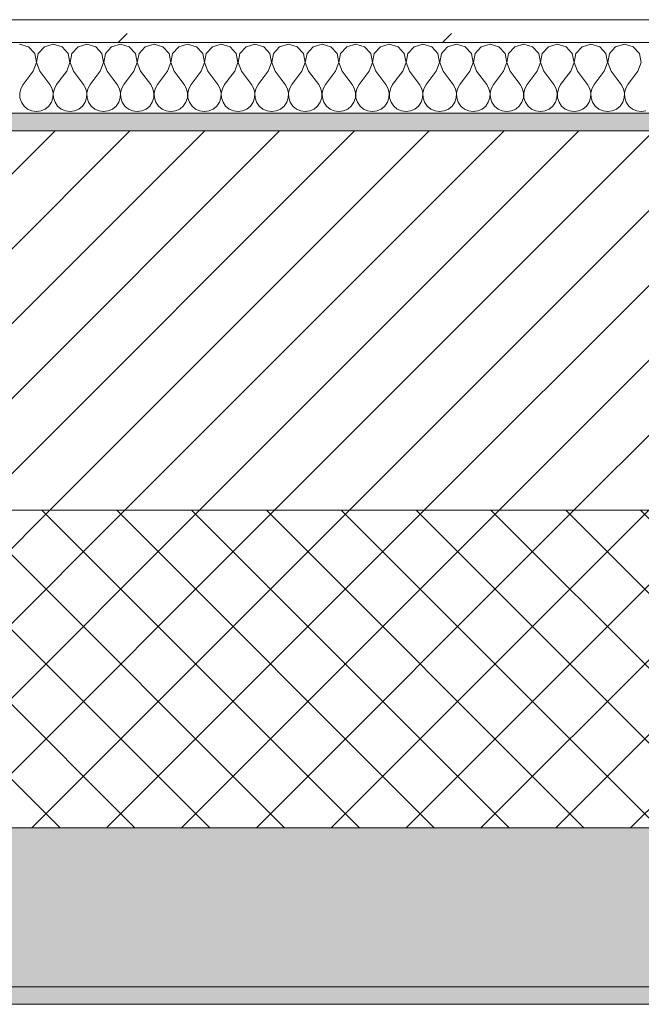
# Model space of a CAD drawing. Header units: millimetres. Extents: x -30280 to 19093, y -19284 to 4746.
# Tile 46 of 132: x -22352 to -22000, y -1699 to -1141. Entities that reach past the tile are written whole.
import ezdxf

# ---------------------------------------------------------------- set-up
doc = ezdxf.new("R2010")
doc.units = ezdxf.units.MM
doc.header["$MEASUREMENT"] = 0
doc.linetypes.add('Wipeout_Contour', pattern=[1000, 0, -1000])
doc.layers.add('12_FAÇ_Façana', color=7, linetype='Continuous')
doc.layers.add('Nuevo_08_E_Envans secs', color=7, linetype='Continuous')
for name, color, linetype, lineweight, true_color in [('12_FAÇ_Façana_Pluma_Nº__102', 7, 'Continuous', 5, 0xcccccc), ('12_FAÇ_Façana_Pluma_Nº__174', 7, 'Continuous', 13, 0xe4ad2c), ('12_FAÇ_Façana_Pluma_Nº__176', 7, 'Continuous', 15, 0x93a0c6), ('Nuevo_08_E_Envans secs_Pluma_Nº__102', 7, 'Continuous', 5, 0xcccccc), ('Nuevo_08_E_Envans secs_Pluma_Nº__177', 7, 'Continuous', 15, 0xf7e046)]:
    doc.layers.add(name, color=color, linetype=linetype, lineweight=lineweight, true_color=true_color)
for name, color, linetype, lineweight in [('12_FAÇ_Façana_Pluma_Nº__2', 8, 'Continuous', 5), ('12_FAÇ_Façana_Pluma_Nº__7', 7, 'Continuous', 5), ('Nuevo_08_E_Envans secs_Pluma_Nº__1', 7, 'Continuous', 5)]:
    doc.layers.add(name, color=color, linetype=linetype, lineweight=lineweight)

# ---------------------------------------------------------------- blocks, each defined once
blk = doc.blocks.new('Muro_14_1', base_point=(-24166.43, -1193.98))
at = {"layer": '12_FAÇ_Façana_Pluma_Nº__102', "linetype": 'Continuous', "lineweight": 0, "true_color": 0xe5e5e5}
for points in [[(-21871.11, -1598.98), (-24166.43, -1598.98), (-24166.43, -1688.98), (-20233.93, -1688.98), (-20233.93, -1598.98), (-21518.13, -1598.98), (-21518.13, -1638.98), (-21871.11, -1638.98)], [(-24166.43, -1698.98), (-20233.93, -1698.98), (-20233.93, -1688.98), (-24166.43, -1688.98)]]:
    blk.add_hatch(color=254, dxfattribs=at).paths.add_polyline_path(points)
at = {"layer": '12_FAÇ_Façana_Pluma_Nº__174', "linetype": 'Continuous', "lineweight": 13, "true_color": 0xe4ad2c}
h = blk.add_hatch(dxfattribs=at)
h.set_pattern_fill('SATE_Aislamiento_0001', color=42, style=0, pattern_type=2)
h.set_pattern_definition([(45, (0, 0), (-21.213203, 21.213203), []), (135, (0, 0), (21.213203, 21.213203), [])])
h.paths.add_polyline_path([(-24166.43, -1598.98), (-21871.11, -1598.98), (-21871.11, -1418.98), (-24166.43, -1418.98)])
at = {"layer": '12_FAÇ_Façana_Pluma_Nº__176', "linetype": 'Continuous', "lineweight": 0, "true_color": 0x495063}
blk.add_hatch(color=251, dxfattribs=at).paths.add_polyline_path([(-24166.43, -1193.98), (-24166.43, -1203.98), (-21871.11, -1203.98), (-21871.11, -1193.97)])
at = {"layer": '12_FAÇ_Façana_Pluma_Nº__2', "linetype": 'Continuous', "lineweight": 5}
h = blk.add_hatch(dxfattribs=at)
h.set_pattern_fill('Ceramic_0001', color=8, style=0, pattern_type=2)
h.set_pattern_definition([(45, (0, 0), (-21.213203, 21.213203), [])])
h.paths.add_polyline_path([(-24166.43, -1418.98), (-21871.11, -1418.98), (-21871.11, -1203.98), (-24166.43, -1203.98)])
at = {"layer": '12_FAÇ_Façana_Pluma_Nº__7', "color": 7, "linetype": 'Continuous', "lineweight": 5}
for p, q in [((-21871.11, -1203.98), (-24166.43, -1203.98)), ((-24166.43, -1418.98), (-21871.11, -1418.98)), ((-24166.43, -1598.98), (-21871.11, -1598.98)), ((-24166.43, -1688.98), (-20233.93, -1688.98))]:
    blk.add_line(p, q, dxfattribs=at)
at = {"layer": '12_FAÇ_Façana_Pluma_Nº__7', "color": 7, "linetype": 'Continuous', "lineweight": 5, "flags": 128}
for points in [[(-21871.11, -1193.98), (-24166.43, -1193.98)], [(-24166.43, -1698.98), (-20233.93, -1698.98)]]:
    blk.add_lwpolyline(points, dxfattribs=at)
blk = doc.blocks.new('*X737')
at = {"layer": 'Nuevo_08_E_Envans secs_Pluma_Nº__102', "color": 254, "linetype": 'Continuous', "lineweight": 5, "true_color": 0xcccccc}
for p, q in [((-22347.37, -1156.35), (-22352.38, -1154.93)), ((-22333.33, -1154.93), (-22338.34, -1156.35)), ((-22328.33, -1156.35), (-22333.33, -1154.93)), ((-22314.29, -1154.93), (-22319.29, -1156.35)), ((-22309.28, -1156.35), (-22314.29, -1154.93)), ((-22295.24, -1154.93), (-22300.25, -1156.35)), ((-22290.23, -1156.35), (-22295.24, -1154.93)), ((-22276.19, -1154.93), (-22281.2, -1156.35)), ((-22271.18, -1156.35), (-22276.19, -1154.93)), ((-22257.14, -1154.93), (-22262.15, -1156.35)), ((-22252.14, -1156.35), (-22257.14, -1154.93)), ((-22238.1, -1154.93), (-22243.1, -1156.35)), ((-22233.09, -1156.35), (-22238.1, -1154.93)), ((-22219.05, -1154.93), (-22224.05, -1156.35)), ((-22214.04, -1156.35), (-22219.05, -1154.93)), ((-22200, -1154.93), (-22205.01, -1156.35)), ((-22194.99, -1156.35), (-22200, -1154.93)), ((-22180.95, -1154.93), (-22185.96, -1156.35)), ((-22175.95, -1156.35), (-22180.95, -1154.93)), ((-22161.9, -1154.93), (-22166.91, -1156.35)), ((-22156.9, -1156.35), (-22161.9, -1154.93)), ((-22142.86, -1154.93), (-22147.86, -1156.35)), ((-22137.85, -1156.35), (-22142.86, -1154.93)), ((-22123.81, -1154.93), (-22128.82, -1156.35)), ((-22118.8, -1156.35), (-22123.81, -1154.93)), ((-22104.76, -1154.93), (-22109.77, -1156.35)), ((-22099.75, -1156.35), (-22104.76, -1154.93)), ((-22085.71, -1154.93), (-22090.72, -1156.35)), ((-22080.71, -1156.35), (-22085.71, -1154.93)), ((-22066.67, -1154.93), (-22071.67, -1156.35)), ((-22061.66, -1156.35), (-22066.67, -1154.93)), ((-22047.62, -1154.93), (-22052.63, -1156.35)), ((-22042.61, -1156.35), (-22047.62, -1154.93)), ((-22028.57, -1154.93), (-22033.58, -1156.35)), ((-22023.56, -1156.35), (-22028.57, -1154.93)), ((-22009.52, -1154.93), (-22014.53, -1156.35)), ((-22004.52, -1156.35), (-22009.52, -1154.93)), ((-22343.86, -1160.19), (-22347.37, -1156.35)), ((-22342.9, -1165.31), (-22343.86, -1160.19)), ((-22341.85, -1160.19), (-22342.82, -1165.31)), ((-22338.34, -1156.35), (-22341.85, -1160.19)), ((-22324.81, -1160.19), (-22328.33, -1156.35)), ((-22323.85, -1165.31), (-22324.81, -1160.19)), ((-22322.8, -1160.19), (-22323.77, -1165.31)), ((-22319.29, -1156.35), (-22322.8, -1160.19)), ((-22305.77, -1160.19), (-22309.28, -1156.35)), ((-22304.8, -1165.31), (-22305.77, -1160.19)), ((-22303.76, -1160.19), (-22304.72, -1165.31)), ((-22300.25, -1156.35), (-22303.76, -1160.19)), ((-22286.72, -1160.19), (-22290.23, -1156.35)), ((-22285.75, -1165.31), (-22286.72, -1160.19)), ((-22284.71, -1160.19), (-22285.68, -1165.31)), ((-22281.2, -1156.35), (-22284.71, -1160.19)), ((-22267.67, -1160.19), (-22271.18, -1156.35)), ((-22266.71, -1165.31), (-22267.67, -1160.19)), ((-22265.66, -1160.19), (-22266.63, -1165.31)), ((-22262.15, -1156.35), (-22265.66, -1160.19)), ((-22248.62, -1160.19), (-22252.14, -1156.35)), ((-22247.66, -1165.31), (-22248.62, -1160.19)), ((-22246.61, -1160.19), (-22247.58, -1165.31)), ((-22243.1, -1156.35), (-22246.61, -1160.19)), ((-22229.58, -1160.19), (-22233.09, -1156.35)), ((-22228.61, -1165.31), (-22229.58, -1160.19)), ((-22227.57, -1160.19), (-22228.53, -1165.31)), ((-22224.05, -1156.35), (-22227.57, -1160.19)), ((-22210.53, -1160.19), (-22214.04, -1156.35)), ((-22209.56, -1165.31), (-22210.53, -1160.19)), ((-22208.52, -1160.19), (-22209.49, -1165.31)), ((-22205.01, -1156.35), (-22208.52, -1160.19)), ((-22191.48, -1160.19), (-22194.99, -1156.35)), ((-22190.51, -1165.31), (-22191.48, -1160.19)), ((-22189.47, -1160.19), (-22190.44, -1165.31)), ((-22185.96, -1156.35), (-22189.47, -1160.19)), ((-22172.43, -1160.19), (-22175.95, -1156.35)), ((-22171.47, -1165.31), (-22172.43, -1160.19)), ((-22170.42, -1160.19), (-22171.39, -1165.31)), ((-22166.91, -1156.35), (-22170.42, -1160.19)), ((-22153.39, -1160.19), (-22156.9, -1156.35)), ((-22152.42, -1165.31), (-22153.39, -1160.19)), ((-22151.38, -1160.19), (-22152.34, -1165.31)), ((-22147.86, -1156.35), (-22151.38, -1160.19)), ((-22134.34, -1160.19), (-22137.85, -1156.35)), ((-22133.37, -1165.31), (-22134.34, -1160.19)), ((-22132.33, -1160.19), (-22133.29, -1165.31)), ((-22128.82, -1156.35), (-22132.33, -1160.19)), ((-22115.29, -1160.19), (-22118.8, -1156.35)), ((-22114.32, -1165.31), (-22115.29, -1160.19)), ((-22113.28, -1160.19), (-22114.25, -1165.31)), ((-22109.77, -1156.35), (-22113.28, -1160.19)), ((-22096.24, -1160.19), (-22099.75, -1156.35)), ((-22095.28, -1165.31), (-22096.24, -1160.19)), ((-22094.23, -1160.19), (-22095.2, -1165.31)), ((-22090.72, -1156.35), (-22094.23, -1160.19)), ((-22077.2, -1160.19), (-22080.71, -1156.35)), ((-22076.23, -1165.31), (-22077.2, -1160.19)), ((-22075.19, -1160.19), (-22076.15, -1165.31)), ((-22071.67, -1156.35), (-22075.19, -1160.19)), ((-22058.15, -1160.19), (-22061.66, -1156.35)), ((-22057.18, -1165.31), (-22058.15, -1160.19)), ((-22056.14, -1160.19), (-22057.1, -1165.31)), ((-22052.63, -1156.35), (-22056.14, -1160.19)), ((-22039.1, -1160.19), (-22042.61, -1156.35)), ((-22038.13, -1165.31), (-22039.1, -1160.19)), ((-22037.09, -1160.19), (-22038.06, -1165.31)), ((-22033.58, -1156.35), (-22037.09, -1160.19)), ((-22020.05, -1160.19), (-22023.56, -1156.35)), ((-22019.09, -1165.31), (-22020.05, -1160.19)), ((-22018.04, -1160.19), (-22019.01, -1165.31)), ((-22014.53, -1156.35), (-22018.04, -1160.19)), ((-22001.01, -1160.19), (-22004.52, -1156.35)), ((-22000.04, -1165.31), (-22001.01, -1160.19)), ((-22344.76, -1170.17), (-22342.9, -1165.31)), ((-22342.82, -1165.31), (-22340.95, -1170.17)), ((-22325.71, -1170.17), (-22323.85, -1165.31)), ((-22323.77, -1165.31), (-22321.9, -1170.17)), ((-22306.67, -1170.17), (-22304.8, -1165.31)), ((-22304.72, -1165.31), (-22302.86, -1170.17)), ((-22287.62, -1170.17), (-22285.75, -1165.31)), ((-22285.68, -1165.31), (-22283.81, -1170.17)), ((-22268.57, -1170.17), (-22266.71, -1165.31)), ((-22266.63, -1165.31), (-22264.76, -1170.17)), ((-22249.52, -1170.17), (-22247.66, -1165.31)), ((-22247.58, -1165.31), (-22245.71, -1170.17)), ((-22230.48, -1170.17), (-22228.61, -1165.31)), ((-22228.53, -1165.31), (-22226.67, -1170.17)), ((-22211.43, -1170.17), (-22209.56, -1165.31)), ((-22209.49, -1165.31), (-22207.62, -1170.17)), ((-22192.38, -1170.17), (-22190.51, -1165.31)), ((-22190.44, -1165.31), (-22188.57, -1170.17)), ((-22173.33, -1170.17), (-22171.47, -1165.31)), ((-22171.39, -1165.31), (-22169.52, -1170.17)), ((-22154.29, -1170.17), (-22152.42, -1165.31)), ((-22152.34, -1165.31), (-22150.48, -1170.17)), ((-22135.24, -1170.17), (-22133.37, -1165.31)), ((-22133.29, -1165.31), (-22131.43, -1170.17)), ((-22116.19, -1170.17), (-22114.32, -1165.31)), ((-22114.25, -1165.31), (-22112.38, -1170.17)), ((-22097.14, -1170.17), (-22095.28, -1165.31)), ((-22095.2, -1165.31), (-22093.33, -1170.17)), ((-22078.1, -1170.17), (-22076.23, -1165.31)), ((-22076.15, -1165.31), (-22074.29, -1170.17)), ((-22059.05, -1170.17), (-22057.18, -1165.31)), ((-22057.1, -1165.31), (-22055.24, -1170.17)), ((-22040, -1170.17), (-22038.13, -1165.31)), ((-22038.06, -1165.31), (-22036.19, -1170.17)), ((-22020.95, -1170.17), (-22019.09, -1165.31)), ((-22019.01, -1165.31), (-22017.14, -1170.17)), ((-22001.9, -1170.17), (-22000.04, -1165.31)), ((-22344.76, -1170.17), (-22350.48, -1177.79)), ((-22340.95, -1170.17), (-22335.24, -1177.79)), ((-22325.71, -1170.17), (-22331.43, -1177.79)), ((-22321.9, -1170.17), (-22316.19, -1177.79)), ((-22306.67, -1170.17), (-22312.38, -1177.79)), ((-22302.86, -1170.17), (-22297.14, -1177.79)), ((-22287.62, -1170.17), (-22293.33, -1177.79)), ((-22283.81, -1170.17), (-22278.1, -1177.79)), ((-22268.57, -1170.17), (-22274.29, -1177.79)), ((-22264.76, -1170.17), (-22259.05, -1177.79)), ((-22249.52, -1170.17), (-22255.24, -1177.79)), ((-22245.71, -1170.17), (-22240, -1177.79)), ((-22230.48, -1170.17), (-22236.19, -1177.79)), ((-22226.67, -1170.17), (-22220.95, -1177.79)), ((-22211.43, -1170.17), (-22217.14, -1177.79)), ((-22207.62, -1170.17), (-22201.9, -1177.79)), ((-22192.38, -1170.17), (-22198.1, -1177.79)), ((-22188.57, -1170.17), (-22182.86, -1177.79)), ((-22173.33, -1170.17), (-22179.05, -1177.79)), ((-22169.52, -1170.17), (-22163.81, -1177.79)), ((-22154.29, -1170.17), (-22160, -1177.79)), ((-22150.48, -1170.17), (-22144.76, -1177.79)), ((-22135.24, -1170.17), (-22140.95, -1177.79)), ((-22131.43, -1170.17), (-22125.71, -1177.79)), ((-22116.19, -1170.17), (-22121.9, -1177.79)), ((-22112.38, -1170.17), (-22106.67, -1177.79)), ((-22097.14, -1170.17), (-22102.86, -1177.79)), ((-22093.33, -1170.17), (-22087.62, -1177.79)), ((-22078.1, -1170.17), (-22083.81, -1177.79)), ((-22074.29, -1170.17), (-22068.57, -1177.79)), ((-22059.05, -1170.17), (-22064.76, -1177.79)), ((-22055.24, -1170.17), (-22049.52, -1177.79)), ((-22040, -1170.17), (-22045.71, -1177.79)), ((-22036.19, -1170.17), (-22030.48, -1177.79)), ((-22020.95, -1170.17), (-22026.67, -1177.79)), ((-22017.14, -1170.17), (-22011.43, -1177.79)), ((-22001.9, -1170.17), (-22007.62, -1177.79)), ((-22351.75, -1180.08), (-22352.34, -1182.64)), ((-22352.34, -1182.64), (-22352.22, -1185.27)), ((-22350.48, -1177.79), (-22351.75, -1180.08)), ((-22333.97, -1180.08), (-22335.24, -1177.79)), ((-22333.37, -1182.64), (-22333.97, -1180.08)), ((-22333.5, -1185.27), (-22333.37, -1182.64)), ((-22332.7, -1180.08), (-22333.29, -1182.64)), ((-22333.29, -1182.64), (-22333.17, -1185.27)), ((-22331.43, -1177.79), (-22332.7, -1180.08)), ((-22314.92, -1180.08), (-22316.19, -1177.79)), ((-22314.32, -1182.64), (-22314.92, -1180.08)), ((-22314.45, -1185.27), (-22314.32, -1182.64)), ((-22313.65, -1180.08), (-22314.25, -1182.64)), ((-22314.25, -1182.64), (-22314.12, -1185.27)), ((-22312.38, -1177.79), (-22313.65, -1180.08)), ((-22295.87, -1180.08), (-22297.14, -1177.79)), ((-22295.28, -1182.64), (-22295.87, -1180.08)), ((-22295.4, -1185.27), (-22295.28, -1182.64)), ((-22294.6, -1180.08), (-22295.2, -1182.64)), ((-22295.2, -1182.64), (-22295.07, -1185.27)), ((-22293.33, -1177.79), (-22294.6, -1180.08)), ((-22276.82, -1180.08), (-22278.1, -1177.79)), ((-22276.23, -1182.64), (-22276.82, -1180.08)), ((-22276.36, -1185.27), (-22276.23, -1182.64)), ((-22275.56, -1180.08), (-22276.15, -1182.64)), ((-22276.15, -1182.64), (-22276.02, -1185.27)), ((-22274.29, -1177.79), (-22275.56, -1180.08)), ((-22257.78, -1180.08), (-22259.05, -1177.79)), ((-22257.18, -1182.64), (-22257.78, -1180.08)), ((-22257.31, -1185.27), (-22257.18, -1182.64)), ((-22256.51, -1180.08), (-22257.1, -1182.64)), ((-22257.1, -1182.64), (-22256.98, -1185.27)), ((-22255.24, -1177.79), (-22256.51, -1180.08)), ((-22238.73, -1180.08), (-22240, -1177.79)), ((-22238.13, -1182.64), (-22238.73, -1180.08)), ((-22238.26, -1185.27), (-22238.13, -1182.64)), ((-22237.46, -1180.08), (-22238.06, -1182.64)), ((-22238.06, -1182.64), (-22237.93, -1185.27)), ((-22236.19, -1177.79), (-22237.46, -1180.08)), ((-22219.68, -1180.08), (-22220.95, -1177.79)), ((-22219.09, -1182.64), (-22219.68, -1180.08)), ((-22219.21, -1185.27), (-22219.09, -1182.64)), ((-22218.41, -1180.08), (-22219.01, -1182.64)), ((-22219.01, -1182.64), (-22218.88, -1185.27)), ((-22217.14, -1177.79), (-22218.41, -1180.08)), ((-22200.63, -1180.08), (-22201.9, -1177.79)), ((-22200.04, -1182.64), (-22200.63, -1180.08)), ((-22200.17, -1185.27), (-22200.04, -1182.64)), ((-22199.37, -1180.08), (-22199.96, -1182.64)), ((-22199.96, -1182.64), (-22199.83, -1185.27)), ((-22198.1, -1177.79), (-22199.37, -1180.08)), ((-22181.59, -1180.08), (-22182.86, -1177.79)), ((-22180.99, -1182.64), (-22181.59, -1180.08)), ((-22181.12, -1185.27), (-22180.99, -1182.64)), ((-22180.32, -1180.08), (-22180.91, -1182.64)), ((-22180.91, -1182.64), (-22180.79, -1185.27)), ((-22179.05, -1177.79), (-22180.32, -1180.08)), ((-22162.54, -1180.08), (-22163.81, -1177.79)), ((-22161.94, -1182.64), (-22162.54, -1180.08)), ((-22162.07, -1185.27), (-22161.94, -1182.64)), ((-22161.27, -1180.08), (-22161.87, -1182.64)), ((-22161.87, -1182.64), (-22161.74, -1185.27)), ((-22160, -1177.79), (-22161.27, -1180.08)), ((-22143.49, -1180.08), (-22144.76, -1177.79)), ((-22142.9, -1182.64), (-22143.49, -1180.08)), ((-22143.02, -1185.27), (-22142.9, -1182.64)), ((-22142.22, -1180.08), (-22142.82, -1182.64)), ((-22142.82, -1182.64), (-22142.69, -1185.27)), ((-22140.95, -1177.79), (-22142.22, -1180.08)), ((-22124.44, -1180.08), (-22125.71, -1177.79)), ((-22123.85, -1182.64), (-22124.44, -1180.08)), ((-22123.98, -1185.27), (-22123.85, -1182.64)), ((-22123.18, -1180.08), (-22123.77, -1182.64)), ((-22123.77, -1182.64), (-22123.64, -1185.27)), ((-22121.9, -1177.79), (-22123.18, -1180.08)), ((-22105.4, -1180.08), (-22106.67, -1177.79)), ((-22104.8, -1182.64), (-22105.4, -1180.08)), ((-22104.93, -1185.27), (-22104.8, -1182.64)), ((-22104.13, -1180.08), (-22104.72, -1182.64)), ((-22104.72, -1182.64), (-22104.6, -1185.27)), ((-22102.86, -1177.79), (-22104.13, -1180.08)), ((-22086.35, -1180.08), (-22087.62, -1177.79)), ((-22085.75, -1182.64), (-22086.35, -1180.08)), ((-22085.88, -1185.27), (-22085.75, -1182.64)), ((-22085.08, -1180.08), (-22085.68, -1182.64)), ((-22085.68, -1182.64), (-22085.55, -1185.27)), ((-22083.81, -1177.79), (-22085.08, -1180.08)), ((-22067.3, -1180.08), (-22068.57, -1177.79)), ((-22066.71, -1182.64), (-22067.3, -1180.08)), ((-22066.83, -1185.27), (-22066.71, -1182.64)), ((-22066.03, -1180.08), (-22066.63, -1182.64)), ((-22066.63, -1182.64), (-22066.5, -1185.27)), ((-22064.76, -1177.79), (-22066.03, -1180.08)), ((-22048.25, -1180.08), (-22049.52, -1177.79)), ((-22047.66, -1182.64), (-22048.25, -1180.08)), ((-22047.78, -1185.27), (-22047.66, -1182.64)), ((-22046.99, -1180.08), (-22047.58, -1182.64)), ((-22047.58, -1182.64), (-22047.45, -1185.27)), ((-22045.71, -1177.79), (-22046.99, -1180.08)), ((-22029.2, -1180.08), (-22030.48, -1177.79)), ((-22028.61, -1182.64), (-22029.2, -1180.08)), ((-22028.74, -1185.27), (-22028.61, -1182.64)), ((-22027.94, -1180.08), (-22028.53, -1182.64)), ((-22028.53, -1182.64), (-22028.41, -1185.27)), ((-22026.67, -1177.79), (-22027.94, -1180.08)), ((-22010.16, -1180.08), (-22011.43, -1177.79)), ((-22009.56, -1182.64), (-22010.16, -1180.08)), ((-22009.69, -1185.27), (-22009.56, -1182.64)), ((-22008.89, -1180.08), (-22009.49, -1182.64)), ((-22009.49, -1182.64), (-22009.36, -1185.27)), ((-22007.62, -1177.79), (-22008.89, -1180.08)), ((-22352.22, -1185.27), (-22351.38, -1187.76)), ((-22351.38, -1187.76), (-22349.89, -1189.92)), ((-22335.83, -1189.92), (-22334.34, -1187.76)), ((-22334.34, -1187.76), (-22333.5, -1185.27)), ((-22333.17, -1185.27), (-22332.33, -1187.76)), ((-22332.33, -1187.76), (-22330.84, -1189.92)), ((-22316.78, -1189.92), (-22315.29, -1187.76)), ((-22315.29, -1187.76), (-22314.45, -1185.27)), ((-22314.12, -1185.27), (-22313.28, -1187.76)), ((-22313.28, -1187.76), (-22311.79, -1189.92)), ((-22297.73, -1189.92), (-22296.24, -1187.76)), ((-22296.24, -1187.76), (-22295.4, -1185.27)), ((-22295.07, -1185.27), (-22294.23, -1187.76)), ((-22294.23, -1187.76), (-22292.74, -1189.92)), ((-22278.68, -1189.92), (-22277.2, -1187.76)), ((-22277.2, -1187.76), (-22276.36, -1185.27)), ((-22276.02, -1185.27), (-22275.19, -1187.76)), ((-22275.19, -1187.76), (-22273.7, -1189.92)), ((-22259.64, -1189.92), (-22258.15, -1187.76)), ((-22258.15, -1187.76), (-22257.31, -1185.27)), ((-22256.98, -1185.27), (-22256.14, -1187.76)), ((-22256.14, -1187.76), (-22254.65, -1189.92)), ((-22240.59, -1189.92), (-22239.1, -1187.76)), ((-22239.1, -1187.76), (-22238.26, -1185.27)), ((-22237.93, -1185.27), (-22237.09, -1187.76)), ((-22237.09, -1187.76), (-22235.6, -1189.92)), ((-22221.54, -1189.92), (-22220.05, -1187.76)), ((-22220.05, -1187.76), (-22219.21, -1185.27)), ((-22218.88, -1185.27), (-22218.04, -1187.76)), ((-22218.04, -1187.76), (-22216.55, -1189.92)), ((-22202.49, -1189.92), (-22201.01, -1187.76)), ((-22201.01, -1187.76), (-22200.17, -1185.27)), ((-22199.83, -1185.27), (-22198.99, -1187.76)), ((-22198.99, -1187.76), (-22197.51, -1189.92)), ((-22183.45, -1189.92), (-22181.96, -1187.76)), ((-22181.96, -1187.76), (-22181.12, -1185.27)), ((-22180.79, -1185.27), (-22179.95, -1187.76)), ((-22179.95, -1187.76), (-22178.46, -1189.92)), ((-22164.4, -1189.92), (-22162.91, -1187.76)), ((-22162.91, -1187.76), (-22162.07, -1185.27)), ((-22161.74, -1185.27), (-22160.9, -1187.76)), ((-22160.9, -1187.76), (-22159.41, -1189.92)), ((-22145.35, -1189.92), (-22143.86, -1187.76)), ((-22143.86, -1187.76), (-22143.02, -1185.27)), ((-22142.69, -1185.27), (-22141.85, -1187.76)), ((-22141.85, -1187.76), (-22140.36, -1189.92)), ((-22126.3, -1189.92), (-22124.81, -1187.76)), ((-22124.81, -1187.76), (-22123.98, -1185.27)), ((-22123.64, -1185.27), (-22122.8, -1187.76)), ((-22122.8, -1187.76), (-22121.32, -1189.92)), ((-22107.26, -1189.92), (-22105.77, -1187.76)), ((-22105.77, -1187.76), (-22104.93, -1185.27)), ((-22104.6, -1185.27), (-22103.76, -1187.76)), ((-22103.76, -1187.76), (-22102.27, -1189.92)), ((-22088.21, -1189.92), (-22086.72, -1187.76)), ((-22086.72, -1187.76), (-22085.88, -1185.27)), ((-22085.55, -1185.27), (-22084.71, -1187.76)), ((-22084.71, -1187.76), (-22083.22, -1189.92)), ((-22069.16, -1189.92), (-22067.67, -1187.76)), ((-22067.67, -1187.76), (-22066.83, -1185.27)), ((-22066.5, -1185.27), (-22065.66, -1187.76)), ((-22065.66, -1187.76), (-22064.17, -1189.92)), ((-22050.11, -1189.92), (-22048.62, -1187.76)), ((-22048.62, -1187.76), (-22047.78, -1185.27)), ((-22047.45, -1185.27), (-22046.61, -1187.76)), ((-22046.61, -1187.76), (-22045.13, -1189.92)), ((-22031.06, -1189.92), (-22029.58, -1187.76)), ((-22029.58, -1187.76), (-22028.74, -1185.27)), ((-22028.41, -1185.27), (-22027.57, -1187.76)), ((-22027.57, -1187.76), (-22026.08, -1189.92)), ((-22012.02, -1189.92), (-22010.53, -1187.76)), ((-22010.53, -1187.76), (-22009.69, -1185.27)), ((-22009.36, -1185.27), (-22008.52, -1187.76)), ((-22008.52, -1187.76), (-22007.03, -1189.92)), ((-22349.89, -1189.92), (-22347.86, -1191.6)), ((-22347.86, -1191.6), (-22345.46, -1192.66)), ((-22345.46, -1192.66), (-22342.86, -1193.02)), ((-22342.86, -1193.02), (-22340.25, -1192.66)), ((-22340.25, -1192.66), (-22337.85, -1191.6)), ((-22337.85, -1191.6), (-22335.83, -1189.92)), ((-22330.84, -1189.92), (-22328.82, -1191.6)), ((-22328.82, -1191.6), (-22326.41, -1192.66)), ((-22326.41, -1192.66), (-22323.81, -1193.02)), ((-22323.81, -1193.02), (-22321.21, -1192.66)), ((-22321.21, -1192.66), (-22318.8, -1191.6)), ((-22318.8, -1191.6), (-22316.78, -1189.92)), ((-22311.79, -1189.92), (-22309.77, -1191.6)), ((-22309.77, -1191.6), (-22307.36, -1192.66)), ((-22307.36, -1192.66), (-22304.76, -1193.02)), ((-22304.76, -1193.02), (-22302.16, -1192.66)), ((-22302.16, -1192.66), (-22299.75, -1191.6)), ((-22299.75, -1191.6), (-22297.73, -1189.92)), ((-22292.74, -1189.92), (-22290.72, -1191.6)), ((-22290.72, -1191.6), (-22288.32, -1192.66)), ((-22288.32, -1192.66), (-22285.71, -1193.02)), ((-22285.71, -1193.02), (-22283.11, -1192.66)), ((-22283.11, -1192.66), (-22280.71, -1191.6)), ((-22280.71, -1191.6), (-22278.68, -1189.92)), ((-22273.7, -1189.92), (-22271.67, -1191.6)), ((-22271.67, -1191.6), (-22269.27, -1192.66)), ((-22269.27, -1192.66), (-22266.67, -1193.02)), ((-22266.67, -1193.02), (-22264.06, -1192.66)), ((-22264.06, -1192.66), (-22261.66, -1191.6)), ((-22261.66, -1191.6), (-22259.64, -1189.92)), ((-22254.65, -1189.92), (-22252.63, -1191.6)), ((-22252.63, -1191.6), (-22250.22, -1192.66)), ((-22250.22, -1192.66), (-22247.62, -1193.02)), ((-22247.62, -1193.02), (-22245.02, -1192.66)), ((-22245.02, -1192.66), (-22242.61, -1191.6)), ((-22242.61, -1191.6), (-22240.59, -1189.92)), ((-22235.6, -1189.92), (-22233.58, -1191.6)), ((-22233.58, -1191.6), (-22231.17, -1192.66)), ((-22231.17, -1192.66), (-22228.57, -1193.02)), ((-22228.57, -1193.02), (-22225.97, -1192.66)), ((-22225.97, -1192.66), (-22223.56, -1191.6)), ((-22223.56, -1191.6), (-22221.54, -1189.92)), ((-22216.55, -1189.92), (-22214.53, -1191.6)), ((-22214.53, -1191.6), (-22212.13, -1192.66)), ((-22212.13, -1192.66), (-22209.52, -1193.02)), ((-22209.52, -1193.02), (-22206.92, -1192.66)), ((-22206.92, -1192.66), (-22204.52, -1191.6)), ((-22204.52, -1191.6), (-22202.49, -1189.92)), ((-22197.51, -1189.92), (-22195.48, -1191.6)), ((-22195.48, -1191.6), (-22193.08, -1192.66)), ((-22193.08, -1192.66), (-22190.48, -1193.02)), ((-22190.48, -1193.02), (-22187.87, -1192.66)), ((-22187.87, -1192.66), (-22185.47, -1191.6)), ((-22185.47, -1191.6), (-22183.45, -1189.92)), ((-22178.46, -1189.92), (-22176.44, -1191.6)), ((-22176.44, -1191.6), (-22174.03, -1192.66)), ((-22174.03, -1192.66), (-22171.43, -1193.02)), ((-22171.43, -1193.02), (-22168.83, -1192.66)), ((-22168.83, -1192.66), (-22166.42, -1191.6)), ((-22166.42, -1191.6), (-22164.4, -1189.92)), ((-22159.41, -1189.92), (-22157.39, -1191.6)), ((-22157.39, -1191.6), (-22154.98, -1192.66)), ((-22154.98, -1192.66), (-22152.38, -1193.02)), ((-22152.38, -1193.02), (-22149.78, -1192.66)), ((-22149.78, -1192.66), (-22147.37, -1191.6)), ((-22147.37, -1191.6), (-22145.35, -1189.92)), ((-22140.36, -1189.92), (-22138.34, -1191.6)), ((-22138.34, -1191.6), (-22135.94, -1192.66)), ((-22135.94, -1192.66), (-22133.33, -1193.02)), ((-22133.33, -1193.02), (-22130.73, -1192.66)), ((-22130.73, -1192.66), (-22128.33, -1191.6)), ((-22128.33, -1191.6), (-22126.3, -1189.92)), ((-22121.32, -1189.92), (-22119.29, -1191.6)), ((-22119.29, -1191.6), (-22116.89, -1192.66)), ((-22116.89, -1192.66), (-22114.29, -1193.02)), ((-22114.29, -1193.02), (-22111.68, -1192.66)), ((-22111.68, -1192.66), (-22109.28, -1191.6)), ((-22109.28, -1191.6), (-22107.26, -1189.92)), ((-22102.27, -1189.92), (-22100.25, -1191.6)), ((-22100.25, -1191.6), (-22097.84, -1192.66)), ((-22097.84, -1192.66), (-22095.24, -1193.02)), ((-22095.24, -1193.02), (-22092.64, -1192.66)), ((-22092.64, -1192.66), (-22090.23, -1191.6)), ((-22090.23, -1191.6), (-22088.21, -1189.92)), ((-22083.22, -1189.92), (-22081.2, -1191.6)), ((-22081.2, -1191.6), (-22078.79, -1192.66)), ((-22078.79, -1192.66), (-22076.19, -1193.02)), ((-22076.19, -1193.02), (-22073.59, -1192.66)), ((-22073.59, -1192.66), (-22071.18, -1191.6)), ((-22071.18, -1191.6), (-22069.16, -1189.92)), ((-22064.17, -1189.92), (-22062.15, -1191.6)), ((-22062.15, -1191.6), (-22059.75, -1192.66)), ((-22059.75, -1192.66), (-22057.14, -1193.02)), ((-22057.14, -1193.02), (-22054.54, -1192.66)), ((-22054.54, -1192.66), (-22052.14, -1191.6)), ((-22052.14, -1191.6), (-22050.11, -1189.92)), ((-22045.13, -1189.92), (-22043.1, -1191.6)), ((-22043.1, -1191.6), (-22040.7, -1192.66)), ((-22040.7, -1192.66), (-22038.1, -1193.02)), ((-22038.1, -1193.02), (-22035.49, -1192.66)), ((-22035.49, -1192.66), (-22033.09, -1191.6)), ((-22033.09, -1191.6), (-22031.06, -1189.92)), ((-22026.08, -1189.92), (-22024.05, -1191.6)), ((-22024.05, -1191.6), (-22021.65, -1192.66)), ((-22021.65, -1192.66), (-22019.05, -1193.02)), ((-22019.05, -1193.02), (-22016.45, -1192.66)), ((-22016.45, -1192.66), (-22014.04, -1191.6)), ((-22014.04, -1191.6), (-22012.02, -1189.92)), ((-22007.03, -1189.92), (-22005.01, -1191.6)), ((-22005.01, -1191.6), (-22002.6, -1192.66)), ((-22002.6, -1192.66), (-22000, -1193.02)), ((-22000, -1193.02), (-21997.4, -1192.66))]:
    blk.add_line(p, q, dxfattribs=at)
blk = doc.blocks.new('Muro_115_1', base_point=(-24166.43, -1128.98))
at = {"layer": 'Nuevo_08_E_Envans secs_Pluma_Nº__1', "color": 7, "linetype": 'Continuous', "lineweight": 5, "flags": 128}
blk.add_lwpolyline([(-24166.43, -1193.98), (-21871.11, -1193.98)], dxfattribs=at)
at = {"color": 254, "linetype": 'Wipeout_Contour', "lineweight": 0, "ltscale": 88920.19573}
blk.add_wipeout([(-20233.93, -1140.98), (-24166.43, -1140.98), (-24166.43, -1153.98), (-20233.93, -1153.98)], dxfattribs=at).dxf.layer = 'Nuevo_08_E_Envans secs'
at = {"layer": 'Nuevo_08_E_Envans secs_Pluma_Nº__177', "linetype": 'Continuous', "lineweight": 15, "true_color": 0xf7e046}
h = blk.add_hatch(dxfattribs=at)
h.set_pattern_fill('Panellat_HPL_0001', color=53, style=0, pattern_type=2)
h.set_pattern_definition([(45, (0, 0), (-183.8478, 183.8478), [195, -65]), (45, (7e-14, 183.85), (-183.8478, 183.8478), [195, -65])])
h.paths.add_polyline_path([(-20233.93, -1140.98), (-24166.43, -1140.98), (-24166.43, -1153.98), (-20233.93, -1153.98)])
at = {"layer": 'Nuevo_08_E_Envans secs_Pluma_Nº__1', "color": 7, "linetype": 'Continuous', "lineweight": 5}
for p, q in [((-20233.93, -1140.98), (-24166.43, -1140.98)), ((-20233.93, -1153.98), (-24166.43, -1153.98))]:
    blk.add_line(p, q, dxfattribs=at)
at = {"layer": 'Nuevo_08_E_Envans secs', "color": 7, "lineweight": 20}
blk.add_blockref('*X737', (0, 0), dxfattribs=at)

msp = doc.modelspace()

# ---------------------------------------------------------------- block references
at = {"layer": '12_FAÇ_Façana', "color": 7, "lineweight": 20}
msp.add_blockref('Muro_14_1', (-24166.43, -1193.98), dxfattribs=at)

# ---------------------------------------------------------------- next in the draw order: block references
at = {"layer": 'Nuevo_08_E_Envans secs', "color": 7, "lineweight": 20}
msp.add_blockref('Muro_115_1', (-24166.43, -1128.98), dxfattribs=at)

doc.saveas('drawing.dxf')
